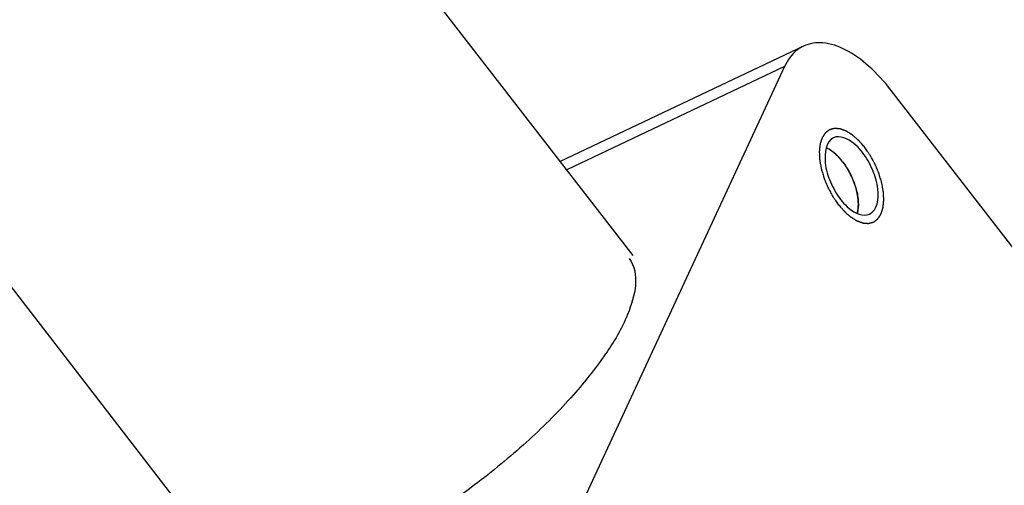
# Model space of a CAD drawing. Header units: millimetres. Extents: x 0 to 7560, y 0 to 5346.
# Tile 197 of 242: x 6422 to 6460, y 3493 to 3511. Entities that reach past the tile are written whole.
import ezdxf

# ---------------------------------------------------------------- set-up
doc = ezdxf.new("R2010")
doc.units = ezdxf.units.MM
for name, color, linetype in [('CSH-ST-M4-20_PBL1018', 7, 'Continuous'), ('M2302501_PBL980', 7, 'Continuous'), ('M2310102_PBL1021', 7, 'Continuous')]:
    doc.layers.add(name, color=color, linetype=linetype)

msp = doc.modelspace()

# ---------------------------------------------------------------- linework, layer by layer
at = {"layer": 'CSH-ST-M4-20_PBL1018', "color": 134}
for p, q in [((6453.272, 3506.217), (6453.266, 3506.22)), ((6453.346, 3506.17), (6453.34, 3506.173)), ((6453.578, 3505.977), (6453.575, 3505.981)), ((6454.001, 3505.43), (6453.999, 3505.435)), ((6454.17, 3505.103), (6454.168, 3505.107)), ((6454.382, 3504.419), (6454.381, 3504.425)), ((6454.414, 3504.1), (6454.414, 3504.103))]:
    msp.add_line(p, q, dxfattribs=at)
at = {"layer": 'CSH-ST-M4-20_PBL1018', "color": 7}
for points in [[(6453.266, 3506.22), (6453.229, 3506.242), (6453.191, 3506.261), (6453.151, 3506.278)], [(6454.397, 3503.833), (6454.39, 3503.792), (6454.382, 3503.75), (6454.37, 3503.71)]]:
    msp.add_open_spline(points, degree=3, dxfattribs=at)
at = {"layer": 'CSH-ST-M4-20_PBL1018', "color": 134}
for points, knots in [([(6453.266, 3506.22), (6453.257, 3506.225), (6453.239, 3506.235), (6453.216, 3506.248), (6453.201, 3506.255), (6453.191, 3506.26), (6453.18, 3506.265), (6453.167, 3506.271), (6453.158, 3506.275), (6453.153, 3506.278)], [0, 0, 0, 0, 0.25, 0.5, 0.625, 0.6875, 0.75, 0.875, 1, 1, 1, 1]), ([(6453.34, 3506.173), (6453.329, 3506.181), (6453.316, 3506.19), (6453.299, 3506.2), (6453.292, 3506.204), (6453.287, 3506.207), (6453.281, 3506.211), (6453.275, 3506.215), (6453.272, 3506.217)], [0, 0, 0, 0, 0.5, 0.625, 0.75, 0.8125, 0.875, 1, 1, 1, 1]), ([(6453.575, 3505.981), (6453.566, 3505.99), (6453.553, 3506.002), (6453.534, 3506.019), (6453.519, 3506.033), (6453.504, 3506.046), (6453.486, 3506.062), (6453.464, 3506.081), (6453.438, 3506.101), (6453.419, 3506.117), (6453.405, 3506.127), (6453.392, 3506.137), (6453.372, 3506.151), (6453.356, 3506.162), (6453.346, 3506.17)], [0, 0, 0, 0, 0.125, 0.1875, 0.25, 0.3125, 0.375, 0.5, 0.625, 0.6875, 0.75, 0.8125, 0.875, 1, 1, 1, 1]), ([(6453.799, 3505.729), (6453.791, 3505.74), (6453.778, 3505.755), (6453.761, 3505.777), (6453.747, 3505.794), (6453.735, 3505.808), (6453.726, 3505.819), (6453.718, 3505.829), (6453.707, 3505.841), (6453.694, 3505.856), (6453.679, 3505.872), (6453.66, 3505.893), (6453.636, 3505.919), (6453.607, 3505.949), (6453.588, 3505.968), (6453.578, 3505.977)], [0, 0, 0, 0, 0.125, 0.1875, 0.25, 0.3125, 0.34375, 0.375, 0.4375, 0.5, 0.5625, 0.625, 0.75, 0.875, 1, 1, 1, 1]), ([(6453.999, 3505.435), (6453.991, 3505.447), (6453.98, 3505.465), (6453.965, 3505.49), (6453.952, 3505.51), (6453.942, 3505.526), (6453.934, 3505.539), (6453.926, 3505.55), (6453.916, 3505.565), (6453.905, 3505.582), (6453.892, 3505.602), (6453.875, 3505.627), (6453.852, 3505.658), (6453.826, 3505.694), (6453.808, 3505.717), (6453.799, 3505.729)], [0, 0, 0, 0, 0.125, 0.1875, 0.25, 0.3125, 0.34375, 0.375, 0.4375, 0.5, 0.5625, 0.625, 0.75, 0.875, 1, 1, 1, 1]), ([(6454.168, 3505.107), (6454.162, 3505.121), (6454.153, 3505.14), (6454.141, 3505.167), (6454.13, 3505.188), (6454.122, 3505.206), (6454.115, 3505.22), (6454.109, 3505.233), (6454.1, 3505.249), (6454.091, 3505.268), (6454.08, 3505.289), (6454.071, 3505.307), (6454.063, 3505.321), (6454.056, 3505.334), (6454.047, 3505.349), (6454.039, 3505.365), (6454.032, 3505.378), (6454.019, 3505.399), (6454.01, 3505.416), (6454.001, 3505.43)], [0, 0, 0, 0, 0.125, 0.1875, 0.25, 0.3125, 0.34375, 0.375, 0.4375, 0.5, 0.5625, 0.625, 0.65625, 0.6875, 0.75, 0.8125, 0.84375, 0.875, 1, 1, 1, 1]), ([(6454.299, 3504.763), (6454.294, 3504.776), (6454.289, 3504.793), (6454.282, 3504.813), (6454.278, 3504.828), (6454.271, 3504.846), (6454.264, 3504.869), (6454.256, 3504.889), (6454.249, 3504.909), (6454.242, 3504.928), (6454.233, 3504.951), (6454.222, 3504.98), (6454.207, 3505.017), (6454.189, 3505.06), (6454.176, 3505.089), (6454.17, 3505.103)], [0, 0, 0, 0, 0.125, 0.15625, 0.1875, 0.25, 0.3125, 0.375, 0.4375, 0.5, 0.5625, 0.625, 0.75, 0.875, 1, 1, 1, 1]), ([(6454.381, 3504.425), (6454.379, 3504.438), (6454.376, 3504.454), (6454.372, 3504.474), (6454.369, 3504.488), (6454.365, 3504.506), (6454.361, 3504.528), (6454.356, 3504.548), (6454.352, 3504.568), (6454.347, 3504.587), (6454.341, 3504.61), (6454.334, 3504.639), (6454.32, 3504.69), (6454.307, 3504.734), (6454.299, 3504.763)], [0, 0, 0, 0, 0.125, 0.15625, 0.1875, 0.25, 0.3125, 0.375, 0.4375, 0.5, 0.5625, 0.625, 0.75, 1, 1, 1, 1]), ([(6454.414, 3504.103), (6454.414, 3504.115), (6454.413, 3504.133), (6454.412, 3504.158), (6454.411, 3504.178), (6454.41, 3504.199), (6454.408, 3504.218), (6454.406, 3504.236), (6454.405, 3504.254), (6454.402, 3504.276), (6454.4, 3504.296), (6454.398, 3504.317), (6454.395, 3504.336), (6454.393, 3504.351), (6454.391, 3504.364), (6454.387, 3504.387), (6454.385, 3504.405), (6454.382, 3504.419)], [0, 0, 0, 0, 0.125, 0.1875, 0.25, 0.3125, 0.375, 0.4375, 0.5, 0.5625, 0.625, 0.6875, 0.75, 0.8125, 0.84375, 0.875, 1, 1, 1, 1]), ([(6454.397, 3503.835), (6454.399, 3503.844), (6454.401, 3503.858), (6454.403, 3503.877), (6454.406, 3503.899), (6454.408, 3503.926), (6454.412, 3503.97), (6454.414, 3504.016), (6454.414, 3504.063), (6454.414, 3504.087), (6454.414, 3504.1)], [0, 0, 0, 0, 0.125, 0.1875, 0.25, 0.375, 0.5, 0.75, 0.875, 1, 1, 1, 1])]:
    msp.add_open_spline(points, degree=3, knots=knots, dxfattribs=at)
at = {"layer": 'CSH-ST-M4-20_PBL1018', "color": 7}
for points, knots in [([(6453.799, 3505.729), (6453.758, 3505.781), (6453.603, 3505.967), (6453.418, 3506.132), (6453.266, 3506.22)], [0, 0, 0, 0, 0.27366, 1, 1, 1, 1]), ([(6453.799, 3505.729), (6454.019, 3505.445), (6454.267, 3504.961), (6454.417, 3504.3), (6454.42, 3503.978), (6454.397, 3503.833)], [0, 0, 0, 0, 0.530781, 0.782685, 1, 1, 1, 1])]:
    msp.add_open_spline(points, degree=3, knots=knots, dxfattribs=at)
at = {"layer": 'CSH-ST-M4-20_PBL1018', "color": 134}
msp.add_open_spline([(6454.372, 3503.715), (6454.377, 3503.734), (6454.386, 3503.772), (6454.394, 3503.813), (6454.397, 3503.835)], degree=3, dxfattribs=at)
at = {"layer": 'M2302501_PBL980', "color": 7}
for p, q in [((6452.265, 3510.252), (6442.751, 3505.745)), ((6451.524, 3509.456), (6443.242, 3491.61)), ((6467.226, 3493.634), (6455.7, 3508.522))]:
    msp.add_line(p, q, dxfattribs=at)
at = {"layer": 'M2302501_PBL980', "color": 2}
msp.add_line((6451.524, 3509.456), (6443.004, 3505.419), dxfattribs=at)
at = {"layer": 'M2302501_PBL980', "color": 7}
for centre, start, end in [((6452.526, 3504.511), 37.7406, 39.6237), ((6455.768, 3505.841), 217.7406, 219.6237)]:
    msp.add_arc(centre, 2.59, start, end, dxfattribs=at)
for points, knots in [([(6452.265, 3510.252), (6452.187, 3510.215), (6451.87, 3510.025), (6451.642, 3509.71), (6451.524, 3509.456)], [0, 0, 0, 0, 0.236499, 1, 1, 1, 1]), ([(6455.7, 3508.522), (6455.435, 3508.864), (6454.89, 3509.465), (6453.984, 3510.122), (6453.085, 3510.441), (6452.497, 3510.362), (6452.265, 3510.252)], [0, 0, 0, 0, 0.316873, 0.589337, 0.812497, 1, 1, 1, 1]), ([(6454.521, 3506.163), (6454.436, 3506.265), (6454.169, 3506.554), (6453.69, 3506.786), (6453.441, 3506.667)], [0, 0, 0, 0, 0.32577, 1, 1, 1, 1]), ([(6453.441, 3506.667), (6453.132, 3506.521), (6453.046, 3505.723), (6453.297, 3504.94), (6453.557, 3504.466), (6453.72, 3504.256)], [0, 0, 0, 0, 0.394627, 0.692352, 1, 1, 1, 1]), ([(6454.854, 3503.685), (6455.162, 3503.832), (6455.248, 3504.629), (6454.998, 3505.412), (6454.737, 3505.886), (6454.574, 3506.096)], [0, 0, 0, 0, 0.394627, 0.692352, 1, 1, 1, 1]), ([(6453.773, 3504.189), (6453.858, 3504.087), (6454.125, 3503.798), (6454.604, 3503.567), (6454.854, 3503.685)], [0, 0, 0, 0, 0.32577, 1, 1, 1, 1]), ([(6445.443, 3501.942), (6445.888, 3501.366), (6445.513, 3499.766), (6444.487, 3498.095), (6443.129, 3496.394), (6441.408, 3494.694), (6438.815, 3492.556), (6436.658, 3491.188), (6435.157, 3490.477)], [0, 0, 0, 0, 0.134665, 0.244071, 0.378709, 0.53132, 0.692578, 1, 1, 1, 1])]:
    msp.add_open_spline(points, degree=3, knots=knots, dxfattribs=at)
at = {"layer": 'M2302501_PBL980', "color": 134}
for points in [[(6454.665, 3506.291), (6454.645, 3506.314), (6454.606, 3506.358), (6454.558, 3506.414), (6454.519, 3506.459), (6454.489, 3506.492), (6454.465, 3506.52), (6454.448, 3506.54), (6454.438, 3506.551), (6454.431, 3506.56), (6454.423, 3506.566), (6454.413, 3506.575), (6454.395, 3506.591), (6454.36, 3506.622), (6454.319, 3506.658), (6454.278, 3506.694), (6454.248, 3506.721), (6454.222, 3506.743), (6454.204, 3506.759), (6454.194, 3506.768), (6454.186, 3506.775), (6454.179, 3506.779), (6454.169, 3506.786), (6454.151, 3506.797), (6454.125, 3506.813), (6454.094, 3506.832), (6454.063, 3506.852), (6454.033, 3506.871), (6454.002, 3506.89), (6453.976, 3506.906), (6453.958, 3506.918), (6453.948, 3506.924), (6453.94, 3506.929), (6453.933, 3506.932), (6453.923, 3506.935), (6453.905, 3506.942), (6453.88, 3506.951), (6453.85, 3506.962), (6453.819, 3506.973), (6453.789, 3506.984), (6453.759, 3506.995), (6453.733, 3507.004), (6453.716, 3507.011), (6453.706, 3507.014), (6453.698, 3507.018), (6453.691, 3507.018), (6453.682, 3507.019), (6453.666, 3507.02), (6453.643, 3507.022), (6453.615, 3507.024), (6453.588, 3507.026), (6453.56, 3507.028), (6453.532, 3507.03), (6453.51, 3507.031), (6453.493, 3507.033), (6453.484, 3507.033), (6453.477, 3507.034), (6453.471, 3507.032), (6453.463, 3507.03), (6453.449, 3507.026), (6453.428, 3507.02), (6453.404, 3507.013), (6453.38, 3507.006), (6453.355, 3507), (6453.331, 3506.993), (6453.31, 3506.987), (6453.296, 3506.983), (6453.288, 3506.981), (6453.282, 3506.98), (6453.277, 3506.975), (6453.27, 3506.97), (6453.258, 3506.961), (6453.241, 3506.948), (6453.221, 3506.933), (6453.201, 3506.918), (6453.18, 3506.902), (6453.16, 3506.887), (6453.143, 3506.874), (6453.131, 3506.865), (6453.125, 3506.86), (6453.119, 3506.857), (6453.116, 3506.85), (6453.11, 3506.842), (6453.101, 3506.828), (6453.088, 3506.808), (6453.073, 3506.784), (6453.057, 3506.76), (6453.041, 3506.736), (6453.026, 3506.713), (6453.013, 3506.693), (6453.004, 3506.679), (6452.999, 3506.671), (6452.994, 3506.665), (6452.992, 3506.657), (6452.989, 3506.647), (6452.983, 3506.629), (6452.975, 3506.604), (6452.965, 3506.573), (6452.955, 3506.542), (6452.945, 3506.512), (6452.936, 3506.481), (6452.927, 3506.456), (6452.922, 3506.438), (6452.918, 3506.427), (6452.915, 3506.42), (6452.915, 3506.411), (6452.914, 3506.399), (6452.911, 3506.377), (6452.908, 3506.347), (6452.904, 3506.31), (6452.9, 3506.274), (6452.896, 3506.237), (6452.892, 3506.201), (6452.889, 3506.17), (6452.886, 3506.149), (6452.885, 3506.137), (6452.884, 3506.128), (6452.885, 3506.117), (6452.885, 3506.104), (6452.887, 3506.08), (6452.888, 3506.045), (6452.89, 3506.004), (6452.892, 3505.963), (6452.894, 3505.922), (6452.897, 3505.881), (6452.898, 3505.847), (6452.899, 3505.823), (6452.9, 3505.809), (6452.9, 3505.799), (6452.903, 3505.788), (6452.905, 3505.773), (6452.91, 3505.747), (6452.917, 3505.709), (6452.925, 3505.664), (6452.936, 3505.605), (6452.947, 3505.545), (6452.957, 3505.492), (6452.961, 3505.466), (6452.964, 3505.451), (6452.966, 3505.44), (6452.97, 3505.429), (6452.974, 3505.414), (6452.982, 3505.387), (6452.998, 3505.334), (6453.021, 3505.259), (6453.044, 3505.183), (6453.06, 3505.13), (6453.069, 3505.1), (6453.075, 3505.077), (6453.085, 3505.055), (6453.098, 3505.025), (6453.12, 3504.973), (6453.151, 3504.898), (6453.182, 3504.823), (6453.204, 3504.771), (6453.217, 3504.741), (6453.226, 3504.718), (6453.238, 3504.697), (6453.253, 3504.669), (6453.281, 3504.619), (6453.319, 3504.548), (6453.358, 3504.477), (6453.385, 3504.427), (6453.4, 3504.398), (6453.411, 3504.377), (6453.426, 3504.357), (6453.444, 3504.331), (6453.466, 3504.298), (6453.493, 3504.258), (6453.53, 3504.206), (6453.575, 3504.14), (6453.611, 3504.087), (6453.63, 3504.061)], [(6453.63, 3504.061), (6453.649, 3504.038), (6453.688, 3503.994), (6453.737, 3503.938), (6453.776, 3503.893), (6453.805, 3503.86), (6453.829, 3503.832), (6453.846, 3503.812), (6453.856, 3503.801), (6453.863, 3503.792), (6453.871, 3503.786), (6453.881, 3503.777), (6453.899, 3503.761), (6453.935, 3503.73), (6453.975, 3503.694), (6454.016, 3503.658), (6454.047, 3503.631), (6454.072, 3503.609), (6454.09, 3503.593), (6454.1, 3503.584), (6454.108, 3503.577), (6454.115, 3503.573), (6454.126, 3503.566), (6454.144, 3503.555), (6454.169, 3503.539), (6454.2, 3503.52), (6454.231, 3503.5), (6454.262, 3503.481), (6454.292, 3503.462), (6454.318, 3503.446), (6454.336, 3503.434), (6454.346, 3503.428), (6454.354, 3503.423), (6454.361, 3503.421), (6454.372, 3503.417), (6454.389, 3503.41), (6454.414, 3503.401), (6454.445, 3503.39), (6454.475, 3503.379), (6454.505, 3503.368), (6454.536, 3503.357), (6454.561, 3503.348), (6454.579, 3503.341), (6454.589, 3503.338), (6454.596, 3503.334), (6454.603, 3503.334), (6454.612, 3503.333), (6454.628, 3503.332), (6454.651, 3503.331), (6454.679, 3503.329), (6454.707, 3503.326), (6454.734, 3503.324), (6454.762, 3503.322), (6454.785, 3503.321), (6454.801, 3503.319), (6454.81, 3503.319), (6454.817, 3503.318), (6454.823, 3503.32), (6454.831, 3503.322), (6454.845, 3503.326), (6454.866, 3503.332), (6454.89, 3503.339), (6454.915, 3503.346), (6454.939, 3503.352), (6454.964, 3503.359), (6454.984, 3503.365), (6454.998, 3503.369), (6455.006, 3503.371), (6455.013, 3503.372), (6455.017, 3503.377), (6455.024, 3503.382), (6455.036, 3503.391), (6455.053, 3503.404), (6455.073, 3503.419), (6455.094, 3503.435), (6455.114, 3503.45), (6455.134, 3503.465), (6455.151, 3503.478), (6455.163, 3503.487), (6455.17, 3503.492), (6455.175, 3503.496), (6455.179, 3503.502), (6455.184, 3503.51), (6455.193, 3503.524), (6455.206, 3503.544), (6455.222, 3503.568), (6455.237, 3503.592), (6455.253, 3503.616), (6455.269, 3503.639), (6455.281, 3503.659), (6455.291, 3503.673), (6455.296, 3503.681), (6455.3, 3503.687), (6455.302, 3503.695), (6455.306, 3503.705), (6455.311, 3503.723), (6455.319, 3503.748), (6455.329, 3503.779), (6455.339, 3503.81), (6455.349, 3503.84), (6455.359, 3503.871), (6455.367, 3503.897), (6455.373, 3503.914), (6455.376, 3503.925), (6455.379, 3503.932), (6455.379, 3503.941), (6455.381, 3503.953), (6455.383, 3503.975), (6455.386, 3504.005), (6455.39, 3504.042), (6455.394, 3504.078), (6455.398, 3504.115), (6455.402, 3504.151), (6455.405, 3504.182), (6455.408, 3504.203), (6455.409, 3504.216), (6455.41, 3504.224), (6455.409, 3504.235), (6455.409, 3504.248), (6455.408, 3504.273), (6455.406, 3504.307), (6455.404, 3504.348), (6455.402, 3504.389), (6455.4, 3504.43), (6455.398, 3504.471), (6455.396, 3504.505), (6455.395, 3504.529), (6455.394, 3504.543), (6455.394, 3504.553), (6455.391, 3504.564), (6455.389, 3504.579), (6455.384, 3504.606), (6455.377, 3504.643), (6455.369, 3504.688), (6455.358, 3504.748), (6455.347, 3504.807), (6455.338, 3504.86), (6455.333, 3504.886), (6455.33, 3504.901), (6455.329, 3504.912), (6455.325, 3504.923), (6455.32, 3504.938), (6455.312, 3504.965), (6455.296, 3505.018), (6455.273, 3505.093), (6455.25, 3505.169), (6455.235, 3505.222), (6455.225, 3505.252), (6455.219, 3505.275), (6455.209, 3505.297), (6455.197, 3505.327), (6455.175, 3505.379), (6455.143, 3505.454), (6455.112, 3505.529), (6455.09, 3505.581), (6455.077, 3505.611), (6455.069, 3505.634), (6455.056, 3505.655), (6455.041, 3505.683), (6455.014, 3505.733), (6454.975, 3505.804), (6454.936, 3505.875), (6454.91, 3505.925), (6454.894, 3505.954), (6454.883, 3505.976), (6454.869, 3505.995), (6454.851, 3506.021), (6454.828, 3506.054), (6454.801, 3506.094), (6454.765, 3506.146), (6454.719, 3506.212), (6454.683, 3506.265), (6454.665, 3506.291)]]:
    msp.add_open_spline(points, degree=3, knots=[0, 0, 0, 0, 0.015625, 0.03125, 0.039062, 0.046875, 0.054688, 0.058594, 0.060547, 0.0625, 0.064453, 0.066406, 0.070312, 0.078125, 0.09375, 0.101562, 0.109375, 0.117188, 0.121094, 0.123047, 0.125, 0.126953, 0.128906, 0.132812, 0.140625, 0.148438, 0.15625, 0.164062, 0.171875, 0.179688, 0.183594, 0.185547, 0.1875, 0.189453, 0.191406, 0.195312, 0.203125, 0.210938, 0.21875, 0.226562, 0.234375, 0.242188, 0.246094, 0.248047, 0.25, 0.251953, 0.253906, 0.257812, 0.265625, 0.273438, 0.28125, 0.289062, 0.296875, 0.304688, 0.308594, 0.310547, 0.3125, 0.314453, 0.316406, 0.320312, 0.328125, 0.335938, 0.34375, 0.351562, 0.359375, 0.367188, 0.371094, 0.373047, 0.375, 0.376953, 0.378906, 0.382812, 0.390625, 0.398438, 0.40625, 0.414062, 0.421875, 0.429688, 0.433594, 0.435547, 0.4375, 0.439453, 0.441406, 0.445312, 0.453125, 0.460938, 0.46875, 0.476562, 0.484375, 0.492188, 0.496094, 0.498047, 0.5, 0.501953, 0.503906, 0.507812, 0.515625, 0.523438, 0.53125, 0.539062, 0.546875, 0.554688, 0.558594, 0.560547, 0.5625, 0.564453, 0.566406, 0.570312, 0.578125, 0.585938, 0.59375, 0.601562, 0.609375, 0.617188, 0.621094, 0.623047, 0.625, 0.626953, 0.628906, 0.632812, 0.640625, 0.648438, 0.65625, 0.664062, 0.671875, 0.679688, 0.683594, 0.685547, 0.6875, 0.689453, 0.691406, 0.695312, 0.703125, 0.710938, 0.71875, 0.734375, 0.742188, 0.746094, 0.748047, 0.75, 0.751953, 0.753906, 0.757812, 0.765625, 0.78125, 0.796875, 0.804688, 0.808594, 0.8125, 0.816406, 0.820312, 0.828125, 0.84375, 0.859375, 0.867188, 0.871094, 0.875, 0.878906, 0.882812, 0.890625, 0.90625, 0.921875, 0.929688, 0.933594, 0.9375, 0.941406, 0.945312, 0.953125, 0.960938, 0.96875, 0.984375, 1, 1, 1, 1], dxfattribs=at)
at = {"layer": 'M2310102_PBL1021', "color": 7}
for p, q in [((6445.601, 3502.064), (5922.712, 4177.456)), ((6429.787, 3489.82), (5908.181, 4163.555))]:
    msp.add_line(p, q, dxfattribs=at)

doc.saveas('drawing.dxf')
